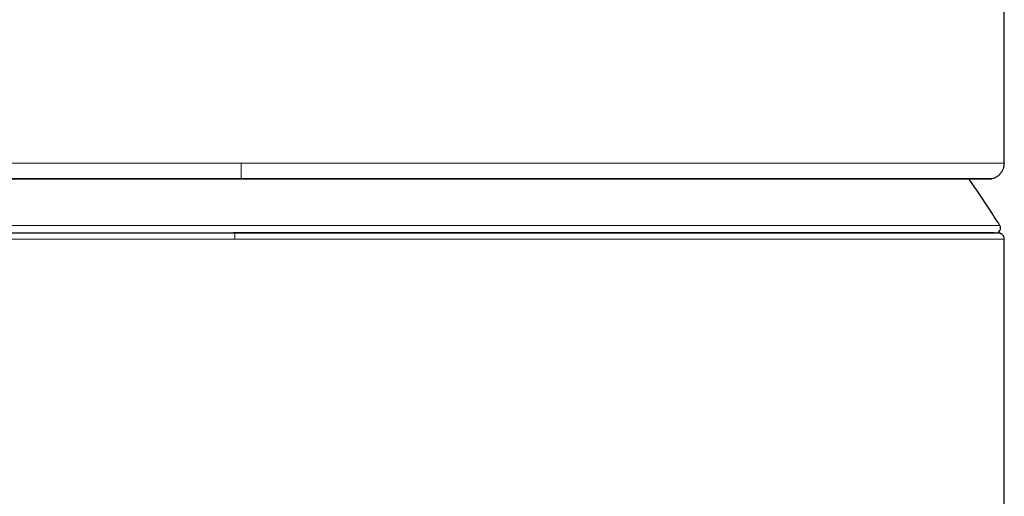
# Model space of a CAD drawing. Header units: millimetres. Extents: x 8 to 738, y 12 to 566.
# Tile 31 of 35: x 394 to 425, y 531 to 546. Entities that reach past the tile are written whole.
import ezdxf

# ---------------------------------------------------------------- set-up
doc = ezdxf.new("R2010")
doc.units = ezdxf.units.MM

msp = doc.modelspace()

# ---------------------------------------------------------------- linework, layer by layer
at = {"color": 7, "linetype": 'Continuous', "lineweight": 30}
for p, q in [((425.437, 541.29), (425.437, 563.59)), ((425.121, 539.09), (401.127, 539.09)), ((425.437, 396.394), (425.437, 538.892))]:
    msp.add_line(p, q, dxfattribs=at)
at = {"color": 8, "linetype": 'Continuous', "lineweight": 0}
for p, q in [((377.077, 539.319), (425.297, 539.319)), ((401.187, 538.89), (401.187, 539.09))]:
    msp.add_line(p, q, dxfattribs=at)
at = {"color": 8, "linetype": 'Continuous', "lineweight": 0, "flags": 128}
msp.add_lwpolyline([(401.382, 540.799), (401.382, 540.801), (401.383, 540.806)], dxfattribs=at)
at = {"color": 8, "linetype": 'Continuous', "lineweight": 0}
msp.add_arc((377.001, 541.204), 24.385, 359.0643, 0.2024, dxfattribs=at)
at = {"color": 7, "linetype": 'Continuous', "lineweight": 30}
for centre, radius, start, end in [((401.187, 524.39), 28.358, 31.7662, 35.3568), ((425.169, 539.24), 0.15, 270, 31.7662)]:
    msp.add_arc(centre, radius, start, end, dxfattribs=at)
at = {"color": 8, "linetype": 'Continuous', "lineweight": 0}
for points, knots in [([(376.942, 541.29), (376.94, 541.29), (376.928, 541.29), (376.979, 541.29), (377.1, 541.29), (377.304, 541.29), (377.581, 541.29), (377.931, 541.29), (378.353, 541.29), (378.845, 541.29), (379.408, 541.29), (380.038, 541.29), (380.736, 541.29), (381.499, 541.29), (382.328, 541.29), (383.219, 541.29), (384.171, 541.29), (385.178, 541.29), (386.232, 541.29), (387.329, 541.29), (388.465, 541.29), (389.639, 541.29), (390.846, 541.29), (392.085, 541.29), (393.352, 541.29), (394.645, 541.29), (395.96, 541.29), (397.295, 541.29), (398.646, 541.29), (400.012, 541.29), (400.927, 541.29), (401.386, 541.29)], [0, 0, 0, 0, 0.005239, 0.041172, 0.076913, 0.112497, 0.147959, 0.183332, 0.218645, 0.253928, 0.289211, 0.324524, 0.359896, 0.395357, 0.430941, 0.466681, 0.502613, 0.538544, 0.574285, 0.609869, 0.645332, 0.680705, 0.71602, 0.751304, 0.786589, 0.821904, 0.857277, 0.89274, 0.928325, 0.964066, 1, 1, 1, 1]), ([(401.386, 541.29), (401.787, 541.29), (402.588, 541.29), (403.783, 541.29), (404.968, 541.29), (406.139, 541.29), (407.295, 541.29), (408.435, 541.29), (409.555, 541.29), (410.655, 541.29), (411.733, 541.29), (412.786, 541.29), (413.813, 541.29), (414.811, 541.29), (415.779, 541.29), (416.715, 541.29), (417.617, 541.29), (418.482, 541.29), (419.304, 541.29), (420.079, 541.29), (420.806, 541.29), (421.483, 541.29), (422.109, 541.29), (422.684, 541.29), (423.207, 541.29), (423.678, 541.29), (424.095, 541.29), (424.457, 541.29), (424.764, 541.29), (425.015, 541.29), (425.21, 541.29), (425.346, 541.29), (425.425, 541.29), (425.43, 541.29), (425.433, 541.29)], [0, 0, 0, 0, 0.031786, 0.06342, 0.094926, 0.126328, 0.157649, 0.188909, 0.220129, 0.25133, 0.282529, 0.31375, 0.34501, 0.37633, 0.407731, 0.439237, 0.47087, 0.502655, 0.53444, 0.566072, 0.597578, 0.628978, 0.660297, 0.691556, 0.722774, 0.753973, 0.785172, 0.816392, 0.84765, 0.87897, 0.910371, 0.941877, 0.97351, 1, 1, 1, 1]), ([(377.317, 540.806), (377.316, 540.806), (377.3, 540.806), (377.367, 540.806), (377.523, 540.806), (377.791, 540.806), (378.156, 540.806), (378.62, 540.806), (379.18, 540.806), (379.838, 540.806), (380.587, 540.806), (381.423, 540.806), (382.341, 540.806), (383.341, 540.806), (384.421, 540.806), (385.572, 540.806), (386.787, 540.806), (388.061, 540.806), (389.394, 540.806), (390.78, 540.806), (392.212, 540.806), (393.679, 540.806), (395.175, 540.806), (396.696, 540.806), (398.24, 540.806), (399.805, 540.806), (400.855, 540.806), (401.383, 540.806)], [0, 0, 0, 0, 0.003953, 0.045462, 0.087136, 0.128707, 0.17005, 0.211331, 0.252728, 0.294331, 0.335973, 0.377435, 0.418721, 0.460092, 0.501729, 0.54339, 0.584807, 0.626108, 0.667539, 0.70915, 0.750769, 0.792241, 0.833591, 0.874929, 0.916367, 0.958019, 1, 1, 1, 1]), ([(401.383, 540.806), (401.91, 540.806), (402.96, 540.806), (404.522, 540.806), (406.062, 540.806), (407.578, 540.806), (409.066, 540.806), (410.524, 540.806), (411.945, 540.806), (413.319, 540.806), (414.638, 540.806), (415.897, 540.806), (417.096, 540.806), (418.23, 540.806), (419.291, 540.806), (420.271, 540.806), (421.168, 540.806), (421.982, 540.806), (422.709, 540.806), (423.343, 540.806), (423.88, 540.806), (424.319, 540.806), (424.66, 540.806), (424.898, 540.806), (425.04, 540.806), (425.051, 540.806), (425.056, 540.806)], [0, 0, 0, 0, 0.042346, 0.084361, 0.12616, 0.167857, 0.209567, 0.251401, 0.293383, 0.335355, 0.377147, 0.418807, 0.460583, 0.502608, 0.544606, 0.586338, 0.627983, 0.669806, 0.71181, 0.753776, 0.795533, 0.837172, 0.878876, 0.920809, 0.962845, 1, 1, 1, 1]), ([(401.187, 538.892), (400.728, 538.892), (399.813, 538.892), (398.447, 538.892), (397.096, 538.892), (395.763, 538.892), (394.449, 538.892), (393.159, 538.892), (391.895, 538.892), (390.66, 538.892), (389.456, 538.892), (388.288, 538.892), (387.156, 538.892), (386.065, 538.892), (385.018, 538.892), (384.018, 538.892), (383.074, 538.892), (382.191, 538.892), (381.372, 538.892), (380.618, 538.892), (379.931, 538.892), (379.312, 538.892), (378.762, 538.892), (378.281, 538.892), (377.871, 538.892), (377.533, 538.892), (377.268, 538.892), (377.078, 538.892), (376.962, 538.892), (376.937, 538.892), (376.937, 538.892), (376.937, 538.892)], [0, 0, 0, 0, 0.036126, 0.072058, 0.107834, 0.143486, 0.179048, 0.21455, 0.250023, 0.285484, 0.320966, 0.356514, 0.392166, 0.427937, 0.463863, 0.499987, 0.536111, 0.57204, 0.607813, 0.643467, 0.679017, 0.714502, 0.749965, 0.785438, 0.820941, 0.856504, 0.892157, 0.927933, 0.963866, 0.999991, 1, 1, 1, 1]), ([(425.437, 538.892), (425.437, 538.892), (425.437, 538.892), (425.411, 538.892), (425.296, 538.892), (425.105, 538.892), (424.84, 538.892), (424.502, 538.892), (424.092, 538.892), (423.612, 538.892), (423.061, 538.892), (422.442, 538.892), (421.755, 538.892), (421.002, 538.892), (420.183, 538.892), (419.299, 538.892), (418.355, 538.892), (417.356, 538.892), (416.308, 538.892), (415.218, 538.892), (414.086, 538.892), (412.917, 538.892), (411.714, 538.892), (410.479, 538.892), (409.214, 538.892), (407.924, 538.892), (406.611, 538.892), (405.277, 538.892), (403.926, 538.892), (402.561, 538.892), (401.646, 538.892), (401.187, 538.892)], [0, 0, 0, 0, 0.000009, 0.036134, 0.072067, 0.107843, 0.143496, 0.179059, 0.214562, 0.250035, 0.285498, 0.320983, 0.356533, 0.392187, 0.427959, 0.463888, 0.500013, 0.536136, 0.572062, 0.607834, 0.643485, 0.679033, 0.714516, 0.749977, 0.78545, 0.820951, 0.856514, 0.892166, 0.927942, 0.963874, 1, 1, 1, 1])]:
    msp.add_open_spline(points, degree=3, knots=knots, dxfattribs=at)
at = {"color": 7, "linetype": 'Continuous', "lineweight": 30}
for points, knots in [([(425.061, 540.806), (425.083, 540.812), (425.126, 540.825), (425.182, 540.853), (425.225, 540.881), (425.257, 540.906), (425.28, 540.926), (425.299, 540.945), (425.318, 540.966), (425.341, 540.995), (425.368, 541.034), (425.391, 541.08), (425.411, 541.128), (425.425, 541.178), (425.435, 541.233), (425.436, 541.271), (425.437, 541.29)], [0, 0, 0, 0, 0.105745, 0.201081, 0.284534, 0.338651, 0.385208, 0.424182, 0.459073, 0.517302, 0.589794, 0.67598, 0.748751, 0.827719, 0.911824, 1, 1, 1, 1]), ([(377.37, 540.8), (377.371, 540.8), (377.373, 540.8), (377.382, 540.799), (377.394, 540.799), (377.41, 540.799), (377.428, 540.799), (377.448, 540.799), (377.471, 540.799), (377.495, 540.799), (377.521, 540.799), (377.548, 540.799), (377.576, 540.799), (377.604, 540.799), (377.633, 540.799), (377.661, 540.799), (377.69, 540.799), (377.716, 540.799), (377.741, 540.799), (377.765, 540.799), (377.788, 540.799), (377.811, 540.799), (377.835, 540.799), (377.86, 540.799), (377.886, 540.799), (377.931, 540.799), (377.999, 540.799), (378.1, 540.799), (378.214, 540.799), (378.343, 540.799), (378.482, 540.799), (378.63, 540.799), (378.786, 540.799), (378.949, 540.799), (379.12, 540.799), (379.3, 540.799), (379.496, 540.799), (379.712, 540.799), (379.948, 540.799), (380.195, 540.799), (380.452, 540.799), (380.718, 540.799), (380.992, 540.799), (381.275, 540.799), (381.567, 540.799), (381.87, 540.799), (382.185, 540.799), (382.51, 540.799), (382.845, 540.799), (383.188, 540.799), (383.541, 540.799), (383.902, 540.799), (384.272, 540.799), (384.65, 540.799), (385.037, 540.799), (385.433, 540.799), (385.837, 540.799), (386.247, 540.799), (386.661, 540.799), (387.08, 540.799), (387.504, 540.799), (387.938, 540.799), (388.38, 540.799), (388.831, 540.799), (389.288, 540.799), (389.751, 540.799), (390.22, 540.799), (390.695, 540.799), (391.158, 540.799), (391.608, 540.799), (392.045, 540.799), (392.486, 540.799), (392.931, 540.799), (393.327, 540.799), (393.674, 540.799), (393.968, 540.799), (394.259, 540.799), (394.546, 540.799), (394.828, 540.799), (395.122, 540.799), (395.427, 540.799), (395.681, 540.799), (395.868, 540.799), (395.991, 540.799), (396.119, 540.799), (396.258, 540.799), (396.409, 540.799), (396.573, 540.799), (396.749, 540.799), (396.937, 540.799), (397.136, 540.799), (397.348, 540.799), (397.571, 540.799), (397.807, 540.799), (398.054, 540.799), (398.314, 540.799), (398.586, 540.799), (398.87, 540.799), (399.166, 540.799), (399.465, 540.799), (399.767, 540.799), (400.07, 540.799), (400.384, 540.799), (400.708, 540.799), (401.042, 540.799), (401.268, 540.799), (401.382, 540.799)], [0, 0, 0, 0, 0.008721, 0.017154, 0.025295, 0.033149, 0.040712, 0.047858, 0.054725, 0.061315, 0.067626, 0.073779, 0.079642, 0.085216, 0.090502, 0.095498, 0.100206, 0.104626, 0.108256, 0.111667, 0.114954, 0.118252, 0.121562, 0.124883, 0.128216, 0.13156, 0.142145, 0.152843, 0.165361, 0.178016, 0.190691, 0.203359, 0.21602, 0.22845, 0.240872, 0.253284, 0.265707, 0.279899, 0.294111, 0.308339, 0.322579, 0.336826, 0.350819, 0.364809, 0.378795, 0.392759, 0.406986, 0.421197, 0.435396, 0.449584, 0.463771, 0.477961, 0.492161, 0.506344, 0.520557, 0.534797, 0.549049, 0.563311, 0.577319, 0.591321, 0.605303, 0.619257, 0.633464, 0.647658, 0.661849, 0.676041, 0.690237, 0.704439, 0.718656, 0.731339, 0.744044, 0.75677, 0.769487, 0.782192, 0.790505, 0.798809, 0.806988, 0.814989, 0.822816, 0.830467, 0.839398, 0.848078, 0.85142, 0.854724, 0.85819, 0.861959, 0.866116, 0.870588, 0.875375, 0.880477, 0.885894, 0.891626, 0.897674, 0.904037, 0.910716, 0.917711, 0.925022, 0.93265, 0.940595, 0.948857, 0.95671, 0.964831, 0.97322, 0.981877, 0.990804, 1, 1, 1, 1]), ([(401.382, 540.799), (401.491, 540.799), (401.705, 540.799), (402.02, 540.799), (402.324, 540.799), (402.616, 540.799), (402.897, 540.799), (403.164, 540.799), (403.42, 540.799), (403.664, 540.799), (403.9, 540.799), (404.126, 540.799), (404.343, 540.799), (404.549, 540.799), (404.743, 540.799), (404.927, 540.799), (405.1, 540.799), (405.256, 540.799), (405.396, 540.799), (405.522, 540.799), (405.644, 540.799), (405.766, 540.799), (405.887, 540.799), (406.009, 540.799), (406.131, 540.799), (406.341, 540.799), (406.64, 540.799), (407.05, 540.799), (407.482, 540.799), (407.936, 540.799), (408.39, 540.799), (408.841, 540.799), (409.287, 540.799), (409.727, 540.799), (410.162, 540.799), (410.593, 540.799), (411.04, 540.799), (411.502, 540.799), (411.979, 540.799), (412.449, 540.799), (412.913, 540.799), (413.369, 540.799), (413.815, 540.799), (414.254, 540.799), (414.687, 540.799), (415.116, 540.799), (415.543, 540.799), (415.965, 540.799), (416.381, 540.799), (416.789, 540.799), (417.189, 540.799), (417.581, 540.799), (417.963, 540.799), (418.336, 540.799), (418.7, 540.799), (419.055, 540.799), (419.401, 540.799), (419.736, 540.799), (420.061, 540.799), (420.374, 540.799), (420.678, 540.799), (420.976, 540.799), (421.267, 540.799), (421.549, 540.799), (421.821, 540.799), (422.083, 540.799), (422.334, 540.799), (422.575, 540.799), (422.796, 540.799), (422.999, 540.799), (423.186, 540.799), (423.363, 540.799), (423.532, 540.799), (423.673, 540.799), (423.79, 540.799), (423.886, 540.799), (423.976, 540.799), (424.061, 540.799), (424.141, 540.799), (424.221, 540.799), (424.299, 540.799), (424.36, 540.799), (424.404, 540.799), (424.432, 540.799), (424.46, 540.799), (424.49, 540.799), (424.522, 540.799), (424.555, 540.799), (424.589, 540.799), (424.624, 540.799), (424.659, 540.799), (424.695, 540.799), (424.73, 540.799), (424.765, 540.799), (424.799, 540.799), (424.832, 540.799), (424.863, 540.799), (424.892, 540.799), (424.919, 540.799), (424.942, 540.799), (424.961, 540.8), (424.977, 540.8), (424.989, 540.8), (424.997, 540.8), (425, 540.8), (424.999, 540.8), (424.999, 540.8)], [0, 0, 0, 0, 0.008775, 0.017256, 0.025444, 0.033337, 0.040938, 0.048118, 0.055017, 0.061634, 0.06797, 0.074146, 0.08003, 0.085621, 0.090921, 0.095929, 0.100646, 0.105071, 0.108705, 0.112115, 0.115423, 0.118743, 0.122075, 0.125418, 0.128773, 0.132139, 0.142792, 0.15356, 0.166163, 0.178904, 0.191672, 0.204446, 0.217226, 0.229788, 0.242358, 0.254942, 0.267512, 0.281822, 0.296112, 0.310387, 0.324649, 0.338905, 0.352907, 0.366917, 0.380938, 0.394986, 0.409348, 0.423728, 0.438117, 0.452513, 0.466904, 0.481278, 0.495623, 0.509904, 0.524168, 0.538428, 0.552688, 0.566948, 0.580956, 0.594973, 0.609007, 0.623065, 0.637437, 0.651817, 0.666196, 0.68057, 0.694939, 0.709301, 0.723648, 0.736414, 0.749158, 0.761881, 0.774611, 0.787352, 0.7957, 0.804045, 0.812264, 0.820308, 0.828177, 0.83587, 0.844852, 0.853582, 0.856942, 0.860269, 0.863788, 0.867609, 0.871821, 0.876349, 0.881194, 0.886354, 0.891831, 0.897626, 0.903737, 0.910166, 0.916914, 0.923979, 0.931362, 0.939065, 0.947086, 0.955427, 0.963353, 0.971548, 0.980013, 0.988745, 0.997748, 1, 1, 1, 1]), ([(424.313, 540.799), (424.314, 540.799), (424.325, 540.799), (424.346, 540.799), (424.377, 540.799), (424.409, 540.799), (424.443, 540.799), (424.479, 540.799), (424.516, 540.799), (424.554, 540.799), (424.592, 540.799), (424.631, 540.799), (424.67, 540.799), (424.709, 540.799), (424.747, 540.799), (424.784, 540.799), (424.82, 540.799), (424.854, 540.799), (424.886, 540.799), (424.914, 540.799), (424.938, 540.799), (424.959, 540.799), (424.977, 540.799), (424.99, 540.799), (425, 540.8), (425.002, 540.8), (425.003, 540.8)], [0, 0, 0, 0, 0.002197, 0.024241, 0.047519, 0.072808, 0.100693, 0.130683, 0.162778, 0.196991, 0.233328, 0.271788, 0.312385, 0.355118, 0.399992, 0.447001, 0.496152, 0.547442, 0.600874, 0.656444, 0.709257, 0.763858, 0.82024, 0.878393, 0.938321, 1, 1, 1, 1]), ([(424.999, 540.8), (425.01, 540.8), (425.031, 540.799), (425.048, 540.803), (425.056, 540.805)], [0, 0, 0, 0, 0.5466136, 1, 1, 1, 1]), ([(377.138, 539.09), (377.175, 539.09), (377.248, 539.09), (377.882, 539.09), (378.891, 539.09), (380.278, 539.09), (382.029, 539.09), (384.107, 539.09), (386.469, 539.09), (389.093, 539.09), (391.938, 539.09), (394.938, 539.09), (398.04, 539.09), (400.137, 539.09), (401.187, 539.09)], [0, 0, 0, 0, 0.083435, 0.166481, 0.25023, 0.333625, 0.416429, 0.500104, 0.582847, 0.665492, 0.749491, 0.833641, 0.91666, 1, 1, 1, 1]), ([(401.187, 539.09), (402.236, 539.09), (404.332, 539.09), (407.434, 539.09), (410.434, 539.09), (413.278, 539.09), (415.902, 539.09), (418.264, 539.09), (420.343, 539.09), (422.094, 539.09), (423.482, 539.09), (424.491, 539.09), (425.124, 539.09), (425.199, 539.09), (425.236, 539.09)], [0, 0, 0, 0, 0.083271, 0.166286, 0.250497, 0.334362, 0.417005, 0.499875, 0.583415, 0.666215, 0.749739, 0.833353, 0.916396, 1, 1, 1, 1]), ([(425.437, 538.89), (425.437, 538.898), (425.436, 538.914), (425.431, 538.942), (425.421, 538.969), (425.409, 538.992), (425.399, 539.008), (425.388, 539.021), (425.375, 539.035), (425.358, 539.05), (425.337, 539.064), (425.314, 539.075), (425.29, 539.083), (425.264, 539.089), (425.246, 539.09), (425.237, 539.09)], [0, 0, 0, 0, 0.076172, 0.148037, 0.274926, 0.344508, 0.400678, 0.448133, 0.50787, 0.582192, 0.670293, 0.744731, 0.825321, 0.910873, 1, 1, 1, 1])]:
    msp.add_open_spline(points, degree=3, knots=knots, dxfattribs=at)

doc.saveas('drawing.dxf')
